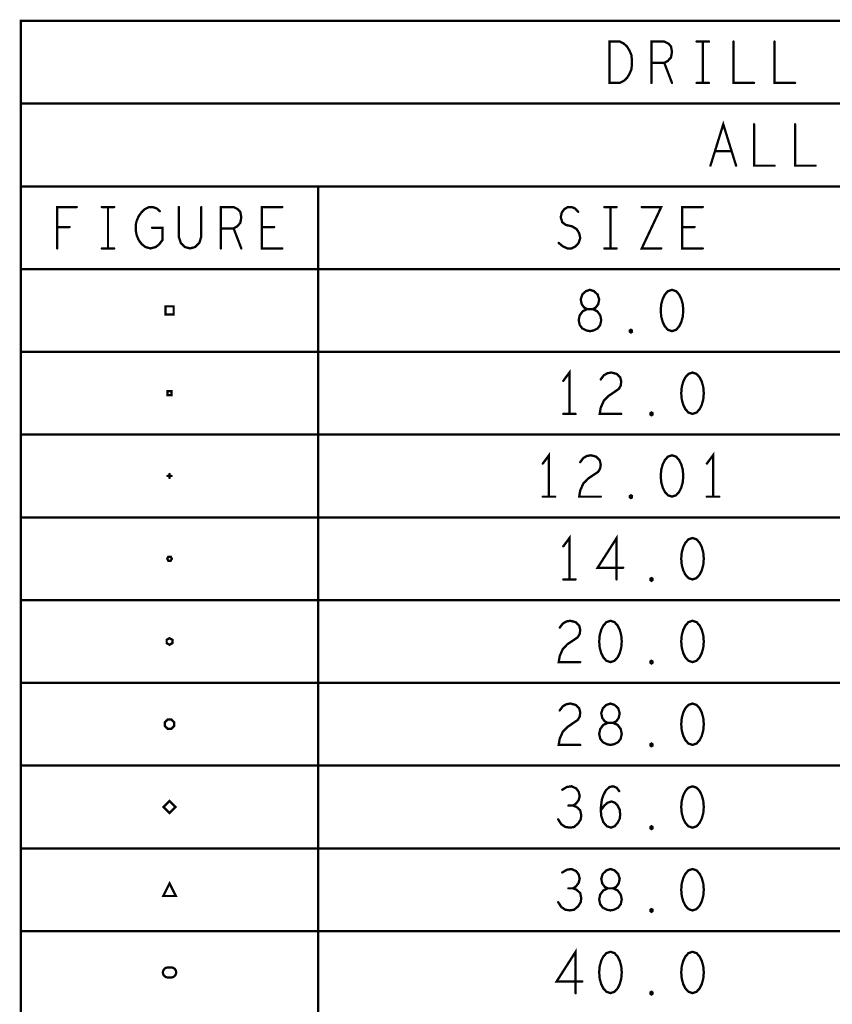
# Model space of a CAD drawing. Extents: x -10 to 15.7, y -3.3 to 6.3.
# Tile 3 of 40: x -10 to -7.5, y 2.9 to 5.8. Entities that reach past the tile are written whole.
import ezdxf

# ---------------------------------------------------------------- set-up
doc = ezdxf.new("R2010")
doc.units = 0
doc.layers.get('0').update_dxf_attribs({"color": 3, "linetype": 'CONTINUOUS'})

# ---------------------------------------------------------------- blocks, each defined once
blk = doc.blocks.new('PAD_R1')
at = {"const_width": 0.5}
blk.add_lwpolyline([(0.25, 0, 1), (-0.25, 0, 1)], format="xyb", close=True, dxfattribs=at)

msp = doc.modelspace()

# ---------------------------------------------------------------- linework, layer by layer
at = {"const_width": 0.007}
for points in [[(-9.949, 0.078), (-9.949, 5.828), (-3.222, 5.828), (-3.222, 0.078)], [(-8.1696, 5.6405), (-8.1696, 5.7655), (-8.1386, 5.7655), (-8.1262, 5.75925), (-8.1169, 5.75092), (-8.10915, 5.73842), (-8.10295, 5.72383), (-8.1014, 5.703), (-8.10295, 5.68217), (-8.10915, 5.66758), (-8.1169, 5.65508), (-8.1262, 5.64675), (-8.1386, 5.6405)], [(-8.2285, 4.8905), (-8.21765, 4.89258), (-8.20525, 4.89883), (-8.1975, 4.90925), (-8.1944, 4.92383), (-8.1975, 4.93841), (-8.2068, 4.95092), (-8.22075, 4.95717), (-8.23625, 4.95717), (-8.24555, 4.96133), (-8.2533, 4.97175), (-8.2564, 4.98633), (-8.25175, 5.00092), (-8.2409, 5.01133), (-8.2285, 5.0155), (-8.2161, 5.01133), (-8.20525, 5.00092), (-8.2006, 4.98633), (-8.2037, 4.97175), (-8.21145, 4.96133), (-8.22075, 4.95717), (-8.23625, 4.95717), (-8.2502, 4.95092), (-8.2595, 4.93841), (-8.2626, 4.92383), (-8.2595, 4.90925), (-8.25175, 4.89883), (-8.23935, 4.89258)], [(-7.9805, 5.0155), (-7.9929, 5.01133), (-8.0022, 5.00092), (-8.0084, 4.98842), (-8.01305, 4.97175), (-8.0146, 4.953), (-8.01305, 4.93425), (-8.0084, 4.91758), (-8.0022, 4.90508), (-7.9929, 4.89467), (-7.9805, 4.8905), (-7.9681, 4.89467), (-7.9588, 4.90508), (-7.9526, 4.91758), (-7.94795, 4.93425), (-7.9464, 4.953), (-7.94795, 4.97175), (-7.9526, 4.98842), (-7.9588, 5.00092), (-7.9681, 5.01133)], [(-9.512, 4.9405), (-9.512, 4.9655), (-9.487, 4.9655), (-9.487, 4.9405)], [(-8.1045, 4.88633), (-8.1076, 4.88842), (-8.1076, 4.89258), (-8.1045, 4.89467), (-8.1014, 4.89258), (-8.1014, 4.88842)], [(-7.9185, 4.7655), (-7.9309, 4.76133), (-7.9402, 4.75092), (-7.9464, 4.73842), (-7.95105, 4.72175), (-7.9526, 4.703), (-7.95105, 4.68425), (-7.9464, 4.66758), (-7.9402, 4.65508), (-7.9309, 4.64467), (-7.9185, 4.6405), (-7.9061, 4.64467), (-7.8968, 4.65508), (-7.8906, 4.66758), (-7.88595, 4.68425), (-7.8844, 4.703), (-7.88595, 4.72175), (-7.8906, 4.73842), (-7.8968, 4.75092), (-7.9061, 4.76133)], [(-9.5055, 4.697), (-9.5055, 4.709), (-9.4935, 4.709), (-9.4935, 4.697)], [(-8.0425, 4.63633), (-8.0456, 4.63842), (-8.0456, 4.64258), (-8.0425, 4.64467), (-8.0394, 4.64258), (-8.0394, 4.63842)], [(-7.9805, 4.5155), (-7.9929, 4.51133), (-8.0022, 4.50092), (-8.0084, 4.48842), (-8.01305, 4.47175), (-8.0146, 4.453), (-8.01305, 4.43425), (-8.0084, 4.41758), (-8.0022, 4.40508), (-7.9929, 4.39467), (-7.9805, 4.3905), (-7.9681, 4.39467), (-7.9588, 4.40508), (-7.9526, 4.41758), (-7.94795, 4.43425), (-7.9464, 4.453), (-7.94795, 4.47175), (-7.9526, 4.48842), (-7.9588, 4.50092), (-7.9681, 4.51133)], [(-8.1045, 4.38633), (-8.1076, 4.38842), (-8.1076, 4.39258), (-8.1045, 4.39467), (-8.1014, 4.39258), (-8.1014, 4.38842)], [(-7.9185, 4.2655), (-7.9309, 4.26133), (-7.9402, 4.25092), (-7.9464, 4.23842), (-7.95105, 4.22175), (-7.9526, 4.203), (-7.95105, 4.18425), (-7.9464, 4.16758), (-7.9402, 4.15508), (-7.9309, 4.14467), (-7.9185, 4.1405), (-7.9061, 4.14467), (-7.8968, 4.15508), (-7.8906, 4.16758), (-7.88595, 4.18425), (-7.8844, 4.203), (-7.88595, 4.22175), (-7.8906, 4.23842), (-7.8968, 4.25092), (-7.9061, 4.26133)], [(-9.503, 4.19694), (-9.5065, 4.203), (-9.503, 4.20906), (-9.496, 4.20906), (-9.4925, 4.203), (-9.496, 4.19694)], [(-8.0425, 4.13633), (-8.0456, 4.13842), (-8.0456, 4.14258), (-8.0425, 4.14467), (-8.0394, 4.14258), (-8.0394, 4.13842)], [(-8.1665, 4.0155), (-8.1789, 4.01133), (-8.1882, 4.00092), (-8.1944, 3.98842), (-8.19905, 3.97175), (-8.2006, 3.953), (-8.19905, 3.93425), (-8.1944, 3.91758), (-8.1882, 3.90508), (-8.1789, 3.89467), (-8.1665, 3.8905), (-8.1541, 3.89467), (-8.1448, 3.90508), (-8.1386, 3.91758), (-8.13395, 3.93425), (-8.1324, 3.953), (-8.13395, 3.97175), (-8.1386, 3.98842), (-8.1448, 4.00092), (-8.1541, 4.01133)], [(-7.9185, 4.0155), (-7.9309, 4.01133), (-7.9402, 4.00092), (-7.9464, 3.98842), (-7.95105, 3.97175), (-7.9526, 3.953), (-7.95105, 3.93425), (-7.9464, 3.91758), (-7.9402, 3.90508), (-7.9309, 3.89467), (-7.9185, 3.8905), (-7.9061, 3.89467), (-7.8968, 3.90508), (-7.8906, 3.91758), (-7.88595, 3.93425), (-7.8844, 3.953), (-7.88595, 3.97175), (-7.8906, 3.98842), (-7.8968, 4.00092), (-7.9061, 4.01133)], [(-9.4995, 3.943), (-9.50816, 3.948), (-9.50816, 3.958), (-9.4995, 3.963), (-9.49084, 3.958), (-9.49084, 3.948)], [(-8.0425, 3.88633), (-8.0456, 3.88842), (-8.0456, 3.89258), (-8.0425, 3.89467), (-8.0394, 3.89258), (-8.0394, 3.88842)], [(-8.1665, 3.6405), (-8.15565, 3.64258), (-8.14325, 3.64883), (-8.1355, 3.65925), (-8.1324, 3.67383), (-8.1355, 3.68841), (-8.1448, 3.70092), (-8.15875, 3.70717), (-8.17425, 3.70717), (-8.18355, 3.71133), (-8.1913, 3.72175), (-8.1944, 3.73633), (-8.18975, 3.75092), (-8.1789, 3.76133), (-8.1665, 3.7655), (-8.1541, 3.76133), (-8.14325, 3.75092), (-8.1386, 3.73633), (-8.1417, 3.72175), (-8.14945, 3.71133), (-8.15875, 3.70717), (-8.17425, 3.70717), (-8.1882, 3.70092), (-8.1975, 3.68841), (-8.2006, 3.67383), (-8.1975, 3.65925), (-8.18975, 3.64883), (-8.17735, 3.64258)], [(-7.9185, 3.7655), (-7.9309, 3.76133), (-7.9402, 3.75092), (-7.9464, 3.73842), (-7.95105, 3.72175), (-7.9526, 3.703), (-7.95105, 3.68425), (-7.9464, 3.66758), (-7.9402, 3.65508), (-7.9309, 3.64467), (-7.9185, 3.6405), (-7.9061, 3.64467), (-7.8968, 3.65508), (-7.8906, 3.66758), (-7.88595, 3.68425), (-7.8844, 3.703), (-7.88595, 3.72175), (-7.8906, 3.73842), (-7.8968, 3.75092), (-7.9061, 3.76133)], [(-9.4855, 3.7088), (-9.4937, 3.717), (-9.5053, 3.717), (-9.5135, 3.7088), (-9.5135, 3.6972), (-9.5053, 3.689), (-9.4937, 3.689), (-9.4855, 3.6972)], [(-8.0425, 3.63633), (-8.0456, 3.63842), (-8.0456, 3.64258), (-8.0425, 3.64467), (-8.0394, 3.64258), (-8.0394, 3.63842)], [(-7.9185, 3.5155), (-7.9309, 3.51133), (-7.9402, 3.50092), (-7.9464, 3.48842), (-7.95105, 3.47175), (-7.9526, 3.453), (-7.95105, 3.43425), (-7.9464, 3.41758), (-7.9402, 3.40508), (-7.9309, 3.39467), (-7.9185, 3.3905), (-7.9061, 3.39467), (-7.8968, 3.40508), (-7.8906, 3.41758), (-7.88595, 3.43425), (-7.8844, 3.453), (-7.88595, 3.47175), (-7.8906, 3.48842), (-7.8968, 3.50092), (-7.9061, 3.51133)], [(-9.5175, 3.453), (-9.4995, 3.471), (-9.4815, 3.453), (-9.4995, 3.435)], [(-8.0425, 3.38633), (-8.0456, 3.38842), (-8.0456, 3.39258), (-8.0425, 3.39467), (-8.0394, 3.39258), (-8.0394, 3.38842)], [(-8.1665, 3.1405), (-8.15565, 3.14258), (-8.14325, 3.14883), (-8.1355, 3.15925), (-8.1324, 3.17383), (-8.1355, 3.18841), (-8.1448, 3.20092), (-8.15875, 3.20717), (-8.17425, 3.20717), (-8.18355, 3.21133), (-8.1913, 3.22175), (-8.1944, 3.23633), (-8.18975, 3.25092), (-8.1789, 3.26133), (-8.1665, 3.2655), (-8.1541, 3.26133), (-8.14325, 3.25092), (-8.1386, 3.23633), (-8.1417, 3.22175), (-8.14945, 3.21133), (-8.15875, 3.20717), (-8.17425, 3.20717), (-8.1882, 3.20092), (-8.1975, 3.18841), (-8.2006, 3.17383), (-8.1975, 3.15925), (-8.18975, 3.14883), (-8.17735, 3.14258)], [(-7.9185, 3.2655), (-7.9309, 3.26133), (-7.9402, 3.25092), (-7.9464, 3.23842), (-7.95105, 3.22175), (-7.9526, 3.203), (-7.95105, 3.18425), (-7.9464, 3.16758), (-7.9402, 3.15508), (-7.9309, 3.14467), (-7.9185, 3.1405), (-7.9061, 3.14467), (-7.8968, 3.15508), (-7.8906, 3.16758), (-7.88595, 3.18425), (-7.8844, 3.203), (-7.88595, 3.22175), (-7.8906, 3.23842), (-7.8968, 3.25092), (-7.9061, 3.26133)], [(-9.5185, 3.184), (-9.4995, 3.222), (-9.4805, 3.184)], [(-8.0425, 3.13633), (-8.0456, 3.13842), (-8.0456, 3.14258), (-8.0425, 3.14467), (-8.0394, 3.14258), (-8.0394, 3.13842)], [(-8.1665, 3.0155), (-8.1789, 3.01133), (-8.1882, 3.00092), (-8.1944, 2.98842), (-8.19905, 2.97175), (-8.2006, 2.953), (-8.19905, 2.93425), (-8.1944, 2.91758), (-8.1882, 2.90508), (-8.1789, 2.89467), (-8.1665, 2.8905), (-8.1541, 2.89467), (-8.1448, 2.90508), (-8.1386, 2.91758), (-8.13395, 2.93425), (-8.1324, 2.953), (-8.13395, 2.97175), (-8.1386, 2.98842), (-8.1448, 3.00092), (-8.1541, 3.01133)], [(-7.9185, 3.0155), (-7.9309, 3.01133), (-7.9402, 3.00092), (-7.9464, 2.98842), (-7.95105, 2.97175), (-7.9526, 2.953), (-7.95105, 2.93425), (-7.9464, 2.91758), (-7.9402, 2.90508), (-7.9309, 2.89467), (-7.9185, 2.8905), (-7.9061, 2.89467), (-7.8968, 2.90508), (-7.8906, 2.91758), (-7.88595, 2.93425), (-7.8844, 2.953), (-7.88595, 2.97175), (-7.8906, 2.98842), (-7.8968, 3.00092), (-7.9061, 3.01133)], [(-8.0425, 2.88633), (-8.0456, 2.88842), (-8.0456, 2.89258), (-8.0425, 2.89467), (-8.0394, 2.89258), (-8.0394, 2.88842)]]:
    msp.add_lwpolyline(points, close=True, dxfattribs=at)
for points in [[(-8.0425, 5.6405), (-8.0425, 5.7655), (-8.00375, 5.7655), (-7.99135, 5.75925), (-7.9836, 5.75092), (-7.9805, 5.73425), (-7.9836, 5.71758), (-7.9929, 5.70717), (-8.00375, 5.70092), (-8.0425, 5.70092)], [(-7.9061, 5.7655), (-7.8689, 5.7655)], [(-7.8875, 5.7655), (-7.8875, 5.6405)], [(-7.7945, 5.7655), (-7.7945, 5.6405), (-7.7325, 5.6405)], [(-7.6705, 5.7655), (-7.6705, 5.6405), (-7.6085, 5.6405)], [(-8.00375, 5.70092), (-7.9805, 5.6405)], [(-7.9061, 5.6405), (-7.8689, 5.6405)], [(-9.949, 5.578), (-3.222, 5.578)], [(-7.86425, 5.3905), (-7.8255, 5.5155), (-7.78675, 5.3905)], [(-7.7325, 5.5155), (-7.7325, 5.3905), (-7.6705, 5.3905)], [(-7.6085, 5.5155), (-7.6085, 5.3905), (-7.5465, 5.3905)], [(-7.8007, 5.43425), (-7.8503, 5.43425)], [(-9.949, 5.328), (-3.222, 5.328)], [(-9.05, 5.328), (-9.05, 0.078)], [(-9.83895, 5.1405), (-9.83895, 5.2655), (-9.78005, 5.2655)], [(-9.7041, 5.2655), (-9.6669, 5.2655)], [(-9.6855, 5.2655), (-9.6855, 5.1405)], [(-9.5522, 5.203), (-9.5212, 5.203), (-9.5212, 5.1655), (-9.5305, 5.153), (-9.54135, 5.14467), (-9.55685, 5.1405), (-9.57235, 5.14467), (-9.5832, 5.153), (-9.5925, 5.1655), (-9.5987, 5.18008), (-9.6018, 5.19675), (-9.6018, 5.21133), (-9.5987, 5.22383), (-9.5925, 5.23842), (-9.5832, 5.25092), (-9.5739, 5.25925), (-9.5615, 5.2655), (-9.55065, 5.2655), (-9.53825, 5.26133), (-9.52895, 5.253)], [(-9.4716, 5.2655), (-9.4716, 5.17592), (-9.4654, 5.15716), (-9.453, 5.14467), (-9.4375, 5.1405), (-9.422, 5.14467), (-9.4096, 5.15716), (-9.4034, 5.17592), (-9.4034, 5.2655)], [(-9.3445, 5.1405), (-9.3445, 5.2655), (-9.30575, 5.2655), (-9.29335, 5.25925), (-9.2856, 5.25092), (-9.2825, 5.23425), (-9.2856, 5.21758), (-9.2949, 5.20717), (-9.30575, 5.20092), (-9.3445, 5.20092)], [(-9.1585, 5.1405), (-9.2205, 5.1405), (-9.2205, 5.2655), (-9.1585, 5.2655)], [(-8.32305, 5.15716), (-8.31065, 5.14675), (-8.2967, 5.1405), (-8.2843, 5.1405), (-8.2719, 5.14675), (-8.2626, 5.15716), (-8.25795, 5.17175), (-8.26105, 5.18633), (-8.2688, 5.19883), (-8.28275, 5.20717), (-8.30135, 5.21133), (-8.3122, 5.21966), (-8.31685, 5.23425), (-8.31375, 5.24883), (-8.306, 5.25925), (-8.29515, 5.2655), (-8.2843, 5.2655), (-8.27345, 5.26133), (-8.26415, 5.25092)], [(-8.1851, 5.2655), (-8.1479, 5.2655)], [(-8.1665, 5.2655), (-8.1665, 5.1405)], [(-8.07195, 5.2655), (-8.01305, 5.2655), (-8.07195, 5.1405), (-8.01305, 5.1405)], [(-7.8875, 5.1405), (-7.9495, 5.1405), (-7.9495, 5.2655), (-7.8875, 5.2655)], [(-9.80175, 5.20508), (-9.83895, 5.20508)], [(-9.1833, 5.20508), (-9.2205, 5.20508)], [(-7.9123, 5.20508), (-7.9495, 5.20508)], [(-9.30575, 5.20092), (-9.2825, 5.1405)], [(-9.7041, 5.1405), (-9.6669, 5.1405)], [(-8.1851, 5.1405), (-8.1479, 5.1405)], [(-9.949, 5.078), (-3.222, 5.078)], [(-9.949, 4.828), (-3.222, 4.828)], [(-8.2905, 4.6405), (-8.2905, 4.7655), (-8.3091, 4.7405)], [(-8.19595, 4.74467), (-8.18665, 4.75716), (-8.1758, 4.76342), (-8.1634, 4.7655), (-8.1479, 4.76133), (-8.13705, 4.75092), (-8.13395, 4.73842), (-8.1355, 4.72591), (-8.1417, 4.7155), (-8.1727, 4.69467), (-8.18665, 4.68008), (-8.19595, 4.65925), (-8.19905, 4.6405), (-8.13395, 4.6405)], [(-8.3091, 4.6405), (-8.2719, 4.6405)], [(-9.949, 4.578), (-3.222, 4.578)], [(-8.3525, 4.3905), (-8.3525, 4.5155), (-8.3711, 4.4905)], [(-7.8565, 4.3905), (-7.8565, 4.5155), (-7.8751, 4.4905)], [(-8.25795, 4.49467), (-8.24865, 4.50716), (-8.2378, 4.51342), (-8.2254, 4.5155), (-8.2099, 4.51133), (-8.19905, 4.50092), (-8.19595, 4.48842), (-8.1975, 4.47591), (-8.2037, 4.4655), (-8.2347, 4.44467), (-8.24865, 4.43008), (-8.25795, 4.40925), (-8.26105, 4.3905), (-8.19595, 4.3905)], [(-9.4995, 4.447), (-9.4995, 4.459)], [(-9.5055, 4.453), (-9.4935, 4.453)], [(-8.3711, 4.3905), (-8.3339, 4.3905)], [(-7.8751, 4.3905), (-7.8379, 4.3905)], [(-9.949, 4.328), (-3.222, 4.328)], [(-8.2905, 4.1405), (-8.2905, 4.2655), (-8.3091, 4.2405)], [(-8.1479, 4.1405), (-8.1479, 4.2655), (-8.20525, 4.17592), (-8.12775, 4.17592)], [(-8.3091, 4.1405), (-8.2719, 4.1405)], [(-9.949, 4.078), (-3.222, 4.078)], [(-8.31995, 3.99467), (-8.31065, 4.00716), (-8.2998, 4.01342), (-8.2874, 4.0155), (-8.2719, 4.01133), (-8.26105, 4.00092), (-8.25795, 3.98842), (-8.2595, 3.97591), (-8.2657, 3.9655), (-8.2967, 3.94467), (-8.31065, 3.93008), (-8.31995, 3.90925), (-8.32305, 3.8905), (-8.25795, 3.8905)], [(-9.949, 3.828), (-3.222, 3.828)], [(-8.31995, 3.74467), (-8.31065, 3.75716), (-8.2998, 3.76342), (-8.2874, 3.7655), (-8.2719, 3.76133), (-8.26105, 3.75092), (-8.25795, 3.73842), (-8.2595, 3.72591), (-8.2657, 3.7155), (-8.2967, 3.69467), (-8.31065, 3.68008), (-8.31995, 3.65925), (-8.32305, 3.6405), (-8.25795, 3.6405)], [(-9.949, 3.578), (-3.222, 3.578)], [(-8.27965, 3.45717), (-8.27035, 3.46342), (-8.2626, 3.47383), (-8.2595, 3.48633), (-8.2626, 3.49883), (-8.27035, 3.50925), (-8.2843, 3.5155), (-8.29825, 3.51342), (-8.3122, 3.50508)], [(-8.19595, 3.44258), (-8.1851, 3.45717), (-8.1758, 3.4655), (-8.1634, 3.46966), (-8.15255, 3.4655), (-8.1448, 3.45717), (-8.1386, 3.44467), (-8.13705, 3.43008), (-8.1386, 3.41758), (-8.1448, 3.40508), (-8.1541, 3.39467), (-8.16495, 3.3905), (-8.17735, 3.39467), (-8.1882, 3.40716), (-8.1944, 3.42592), (-8.19595, 3.44675), (-8.19285, 3.47383), (-8.1882, 3.48842), (-8.18045, 3.503), (-8.1696, 3.51342), (-8.15875, 3.5155), (-8.1479, 3.51133), (-8.14015, 3.50092)], [(-8.3246, 3.4155), (-8.3153, 3.40091), (-8.3029, 3.39258), (-8.28895, 3.3905), (-8.27655, 3.39258), (-8.26415, 3.403), (-8.2564, 3.4155), (-8.25485, 3.428), (-8.25795, 3.44258), (-8.2688, 3.453), (-8.27965, 3.45717), (-8.2936, 3.45717)], [(-9.949, 3.328), (-3.222, 3.328)], [(-8.27965, 3.20717), (-8.27035, 3.21342), (-8.2626, 3.22383), (-8.2595, 3.23633), (-8.2626, 3.24883), (-8.27035, 3.25925), (-8.2843, 3.2655), (-8.29825, 3.26342), (-8.3122, 3.25508)], [(-8.3246, 3.1655), (-8.3153, 3.15091), (-8.3029, 3.14258), (-8.28895, 3.1405), (-8.27655, 3.14258), (-8.26415, 3.153), (-8.2564, 3.1655), (-8.25485, 3.178), (-8.25795, 3.19258), (-8.2688, 3.203), (-8.27965, 3.20717), (-8.2936, 3.20717)], [(-9.949, 3.078), (-3.222, 3.078)], [(-8.2719, 2.8905), (-8.2719, 3.0155), (-8.32925, 2.92592), (-8.25175, 2.92592)]]:
    msp.add_lwpolyline(points, dxfattribs=at)
msp.add_lwpolyline([(-9.5045, 2.968), (-9.4945, 2.968, -1), (-9.4945, 2.938), (-9.5045, 2.938, -1)], format="xyb", close=True, dxfattribs=at)

# ---------------------------------------------------------------- block references
at = {"xscale": 0.007, "yscale": 0.007}
for p in [(-7.9061, 5.7655), (-7.8875, 5.7655), (-7.8689, 5.7655), (-7.7945, 5.7655), (-7.6705, 5.7655), (-8.0425, 5.70092), (-8.00375, 5.70092), (-8.0425, 5.6405), (-7.9805, 5.6405), (-7.9061, 5.6405), (-7.8875, 5.6405), (-7.8689, 5.6405), (-7.7325, 5.6405), (-7.6085, 5.6405), (-9.949, 5.578), (-7.7325, 5.5155), (-7.6085, 5.5155), (-7.8503, 5.43425), (-7.8007, 5.43425), (-7.86425, 5.3905), (-7.78675, 5.3905), (-7.6705, 5.3905), (-7.5465, 5.3905), (-9.949, 5.328), (-9.05, 5.328), (-9.78005, 5.2655), (-9.7041, 5.2655), (-9.6855, 5.2655), (-9.6669, 5.2655), (-9.4716, 5.2655), (-9.4034, 5.2655), (-9.1585, 5.2655), (-8.1851, 5.2655), (-8.1665, 5.2655), (-8.1479, 5.2655), (-8.07195, 5.2655), (-7.8875, 5.2655), (-9.52895, 5.253), (-8.26415, 5.25092), (-9.83895, 5.20508), (-9.80175, 5.20508), (-9.5522, 5.203), (-9.2205, 5.20508), (-9.1833, 5.20508), (-7.9495, 5.20508), (-7.9123, 5.20508), (-9.3445, 5.20092), (-9.30575, 5.20092), (-8.32305, 5.15716), (-9.83895, 5.1405), (-9.7041, 5.1405), (-9.6855, 5.1405), (-9.6669, 5.1405), (-9.3445, 5.1405), (-9.2825, 5.1405), (-9.1585, 5.1405), (-8.1851, 5.1405), (-8.1665, 5.1405), (-8.1479, 5.1405), (-8.01305, 5.1405), (-7.8875, 5.1405), (-9.949, 5.078), (-9.949, 4.828), (-8.3091, 4.7405), (-8.19595, 4.74467), (-8.3091, 4.6405), (-8.2905, 4.6405), (-8.2719, 4.6405), (-8.13395, 4.6405), (-9.949, 4.578), (-8.3711, 4.4905), (-8.25795, 4.49467), (-7.8751, 4.4905), (-9.4995, 4.459), (-9.5055, 4.453), (-9.4995, 4.447), (-9.4935, 4.453), (-8.3711, 4.3905), (-8.3525, 4.3905), (-8.3339, 4.3905), (-8.19595, 4.3905), (-7.8751, 4.3905), (-7.8565, 4.3905), (-7.8379, 4.3905), (-9.949, 4.328), (-8.3091, 4.2405), (-8.12775, 4.17592), (-8.3091, 4.1405), (-8.2905, 4.1405), (-8.2719, 4.1405), (-8.1479, 4.1405), (-9.949, 4.078), (-8.31995, 3.99467), (-8.25795, 3.8905), (-9.949, 3.828), (-8.31995, 3.74467), (-8.25795, 3.6405), (-9.949, 3.578), (-8.3122, 3.50508), (-8.14015, 3.50092), (-8.2936, 3.45717), (-8.27965, 3.45717), (-8.19595, 3.44258), (-8.3246, 3.4155), (-9.949, 3.328), (-8.3122, 3.25508), (-8.2936, 3.20717), (-8.27965, 3.20717), (-8.3246, 3.1655), (-9.949, 3.078), (-8.25175, 2.92592), (-8.2719, 2.8905)]:
    msp.add_blockref('PAD_R1', p, dxfattribs=at)

doc.saveas('drawing.dxf')
